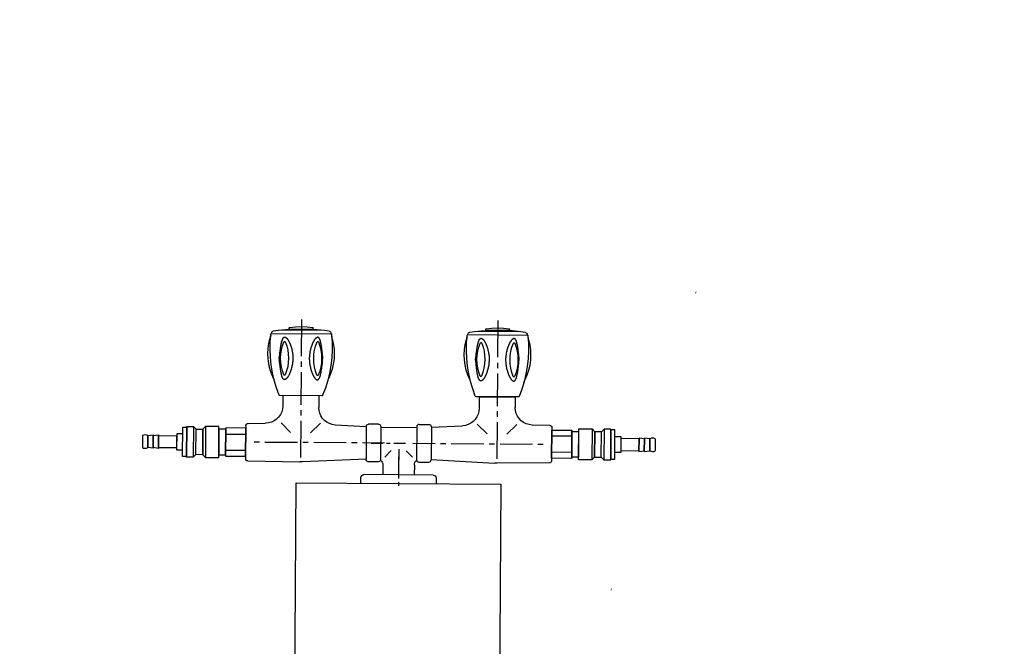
# Model space of a CAD drawing. Header units: millimetres. Extents: x -437 to 139813, y -473 to 90544.
# Tile 90 of 149: x 61707 to 62441, y 66619 to 67086. Entities that reach past the tile are written whole.
import ezdxf

# ---------------------------------------------------------------- set-up
doc = ezdxf.new("R2010")
doc.units = ezdxf.units.MM
doc.linetypes.add('DGN Style 1', pattern=[688.000884, 1.14476, -686.856124])
doc.layers.add('059 Kader (tekening)', color=253, linetype='Continuous', lineweight=13)
for name, color, linetype in [('B4TM', 3, 'Continuous'), ('LAYER_1', 160, 'Continuous'), ('meubel tek', 7, 'Continuous'), ('Xref', 253, 'Continuous')]:
    doc.layers.add(name, color=color, linetype=linetype)

# ---------------------------------------------------------------- blocks, each defined once
blk = doc.blocks.new('AE1')
at = {"layer": '059 Kader (tekening)', "color": 12, "linetype": 'Continuous', "lineweight": 13}
mesh = blk.add_polyface(dxfattribs=at)
corners = [(0, 0), (1399, 0), (1399, 841), (0, 841)]
mesh.append_faces([[corners[k] for k in face] for face in [(3, 1, 2)]], dxfattribs={"vtx0": -1, "color": 12})
mesh.append_faces([[corners[k] for k in face] for face in [(3, 0, 1)]], dxfattribs={"vtx2": -1, "color": 12})
at = {"layer": '059 Kader (tekening)', "color": 12, "linetype": 'Continuous', "lineweight": 35}
mesh = blk.add_polyface(dxfattribs=at)
corners = [(10, 10), (1389, 10), (1389, 831), (10, 831)]
mesh.append_faces([[corners[k] for k in face] for face in [(0, 2, 3)]], dxfattribs={"vtx0": -1, "color": 12})
mesh.append_faces([[corners[k] for k in face] for face in [(1, 2, 0)]], dxfattribs={"vtx1": -1, "color": 12})
blk = doc.blocks.new('electra en gas-unit ba')
at = {"layer": 'LAYER_1', "color": 7}
for p, q in [((76.2, -252.23), (76.2, -249.6)), ((76.2, -271.11), (76.2, -254.96)), ((76.2, -258.1), (76.2, -255.38)), ((104.18, -251.2), (104.18, -255.52)), ((50.47, -257.68), (50.38, -257.68)), ((50.47, -257.68), (102.02, -257.68)), ((76.2, -276.88), (76.2, -260.73)), ((101.93, -257.68), (102.02, -257.68)), ((-37.8, -293.69), (-37.8, -268.99)), ((-36.2, -267.3), (2.67, -266.83)), ((2.67, -266.83), (4.74, -266.83)), ((3.05, -297.45), (3.05, -270.12)), ((51.97, -269.28), (4.74, -266.83)), ((51.97, -293.69), (51.97, -268.99)), ((61.17, -267.3), (53.66, -267.3)), ((70.66, -275.71), (65.96, -270.92)), ((81.74, -275.71), (86.53, -270.92)), ((91.32, -267.3), (98.83, -267.3)), ((100.43, -269.28), (147.75, -266.83)), ((100.43, -293.69), (100.43, -268.99)), ((147.75, -266.83), (149.82, -266.83)), ((149.35, -297.45), (149.35, -270.12)), ((188.6, -267.3), (149.82, -266.83)), ((190.2, -293.69), (190.2, -268.9)), ((190.2, -293.69), (190.2, -268.99)), ((-27.47, -281.29), (-31.51, -281.29)), ((0.7, -281.29), (-23.43, -281.29)), ((8.78, -281.29), (4.74, -281.29)), ((37.04, -281.29), (12.81, -281.29)), ((45.12, -281.29), (41.08, -281.29)), ((65.59, -281.29), (49.16, -281.29)), ((79.96, -281.29), (71.13, -281.29)), ((85.31, -281.29), (82.58, -281.29)), ((86.81, -281.29), (103.24, -281.29)), ((96.86, -281.29), (88.03, -281.29)), ((107.28, -281.29), (111.32, -281.29)), ((115.36, -281.29), (139.58, -281.29)), ((143.62, -281.29), (147.66, -281.29)), ((151.7, -281.29), (175.93, -281.29)), ((179.96, -281.29), (184, -281.29)), ((-11.6, -295.85), (-4.28, -288.62)), ((17.79, -295.85), (10.47, -288.62)), ((51.97, -293.41), (28.78, -294.54)), ((89.63, -293.13), (62.77, -293.13)), ((100.43, -293.41), (123.62, -294.54)), ((134.7, -295.85), (141.93, -288.62)), ((164, -295.85), (156.77, -288.62)), ((-36.2, -295.29), (-23.15, -295.47)), ((61.17, -295.29), (53.66, -295.29)), ((91.32, -295.29), (98.83, -295.29)), ((188.6, -295.29), (175.55, -295.47)), ((3.05, -305.52), (3.05, -301.49)), ((16.48, -316.32), (16.48, -307.49)), ((135.92, -316.32), (135.92, -307.49)), ((149.35, -305.52), (149.35, -301.49)), ((-10.38, -316.32), (-10.38, -308.43)), ((3.05, -333.69), (3.05, -309.47)), ((149.35, -333.69), (149.35, -309.47)), ((162.78, -316.32), (162.78, -308.43)), ((3.05, -341.77), (3.05, -337.73)), ((149.35, -341.77), (149.35, -337.73)), ((3.05, -373.13), (3.05, -345.81)), ((149.35, -373.13), (149.35, -345.81))]:
    blk.add_line(p, q, dxfattribs=at)
at = {"layer": 'LAYER_1', "color": 2}
for p, q in [((16.48, -316.32), (-10.38, -316.32)), ((135.92, -316.32), (162.78, -316.32)), ((-16.77, -327.12), (-17.52, -329)), ((23.61, -329), (22.96, -327.12)), ((129.44, -327.12), (128.79, -329)), ((169.92, -329), (169.26, -327.12)), ((-20.05, -358.86), (-19.68, -360.93)), ((25.77, -360.93), (26.15, -358.86)), ((126.25, -358.86), (126.63, -360.93)), ((172.08, -360.93), (172.45, -358.86)), ((-19.02, -362.52), (-19.02, -362.8)), ((25.21, -362.52), (-19.02, -362.52)), ((25.12, -362.52), (-19.02, -362.52)), ((-14.14, -364.96), (20.33, -364.96)), ((-6.06, -365.72), (12.25, -365.72)), ((-5.78, -365.72), (-5.78, -366.65)), ((-5.78, -365.72), (11.97, -365.72)), ((20.33, -364.96), (12.25, -365.72)), ((23.8, -364.4), (20.33, -364.96)), ((25.12, -362.52), (25.12, -362.8)), ((127.28, -362.52), (127.28, -362.8)), ((171.42, -362.52), (127.28, -362.52)), ((171.42, -362.52), (127.28, -362.52)), ((132.17, -364.96), (166.54, -364.96)), ((140.24, -365.72), (158.46, -365.72)), ((140.52, -365.72), (140.52, -366.65)), ((140.52, -365.72), (158.27, -365.72)), ((166.54, -364.96), (158.46, -365.72)), ((170.1, -364.4), (166.54, -364.96))]:
    blk.add_line(p, q, dxfattribs=at)
at = {"layer": 'LAYER_1', "color": 7}
for points in [[(50.38, -257.68), (49.53, -257.49), (48.87, -257.02), (48.4, -256.36), (48.22, -255.52), (48.22, -251.2)], [(104.18, -255.52), (104, -256.36), (103.53, -257.02), (102.87, -257.49), (102.02, -257.68)], [(-37.8, -293.69), (-37.8, -268.9), (-37.71, -268.34), (-37.33, -267.77), (-36.86, -267.49), (-36.2, -267.3)], [(53.66, -267.3), (53.01, -267.49), (52.44, -267.77), (52.16, -268.34), (51.97, -268.99)], [(62.77, -293.69), (62.77, -268.99), (62.68, -268.34), (62.3, -267.77), (61.74, -267.49), (61.17, -267.3)], [(64.46, -265.05), (64.37, -266.08), (64.09, -267.02), (63.52, -267.87), (62.77, -268.52)], [(89.72, -268.52), (88.97, -267.87), (88.41, -267.02), (88.03, -266.08), (87.94, -265.05)], [(89.63, -293.69), (89.63, -268.99), (89.82, -268.34), (90.1, -267.77), (90.66, -267.49), (91.32, -267.3)], [(98.83, -267.3), (99.39, -267.49), (99.96, -267.77), (100.33, -268.34), (100.43, -268.99)], [(188.6, -267.3), (189.26, -267.49), (189.73, -267.77), (190.11, -268.34), (190.2, -268.9)], [(-36.2, -295.29), (-36.86, -295.19), (-37.33, -294.82), (-37.71, -294.35), (-37.8, -293.69)], [(-23.15, -295.47), (-20.9, -295.76), (-18.74, -296.32), (-16.77, -297.26), (-14.89, -298.57), (-13.39, -300.17), (-12.07, -302.05), (-11.13, -304.02), (-10.57, -306.18), (-10.38, -308.43)], [(16.48, -307.49), (16.66, -305.34), (17.23, -303.18), (18.17, -301.2), (19.39, -299.42), (20.89, -297.82), (22.58, -296.51), (24.55, -295.57), (26.62, -294.91), (28.78, -294.54)], [(51.97, -293.69), (52.16, -294.35), (52.44, -294.82), (53.01, -295.19), (53.66, -295.29)], [(61.17, -295.29), (61.74, -295.19), (62.3, -294.82), (62.68, -294.35), (62.77, -293.69)], [(91.32, -295.29), (90.66, -295.19), (90.1, -294.82), (89.82, -294.35), (89.63, -293.69)], [(100.43, -293.69), (100.33, -294.35), (99.96, -294.82), (99.39, -295.19), (98.83, -295.29)], [(123.62, -294.54), (125.78, -294.91), (127.94, -295.57), (129.82, -296.51), (131.6, -297.82), (133.11, -299.42), (134.33, -301.2), (135.17, -303.18), (135.73, -305.34), (135.92, -307.49)], [(162.78, -308.43), (162.97, -306.18), (163.53, -304.02), (164.47, -302.05), (165.79, -300.17), (167.38, -298.57), (169.16, -297.26), (171.14, -296.32), (173.3, -295.76), (175.55, -295.47)], [(190.2, -293.69), (190.11, -294.35), (189.73, -294.82), (189.26, -295.19), (188.6, -295.29)]]:
    blk.add_lwpolyline(points, dxfattribs=at)
at = {"layer": 'LAYER_1', "color": 2}
for points in [[(-19.58, -362.05), (-19.96, -356.23), (-20.05, -350.5), (-19.77, -344.68), (-19.11, -338.95), (-18.17, -333.22), (-16.86, -327.59), (-15.17, -322.05), (-13.2, -316.6)], [(-13.2, -316.6), (-13.01, -316.42), (-12.73, -316.32)], [(-12.73, -316.32), (18.82, -316.32), (19.11, -316.42), (19.39, -316.6)], [(19.39, -316.6), (21.36, -322.05), (22.96, -327.59), (24.27, -333.22), (25.3, -338.95), (25.87, -344.68), (26.15, -350.5), (26.15, -356.23), (25.68, -362.05)], [(126.72, -362.05), (126.34, -356.23), (126.25, -350.5), (126.53, -344.68), (127.19, -338.95), (128.13, -333.22), (129.44, -327.59), (131.13, -322.05), (133.11, -316.6)], [(133.11, -316.6), (133.29, -316.42), (133.57, -316.32)], [(133.57, -316.32), (165.13, -316.32), (165.41, -316.42), (165.6, -316.6)], [(165.6, -316.6), (167.57, -322.05), (169.26, -327.59), (170.57, -333.22), (171.51, -338.95), (172.17, -344.68), (172.45, -350.5), (172.45, -356.23), (171.98, -362.05)], [(-20.05, -358.86), (-20.9, -355.2), (-21.46, -351.35), (-21.65, -347.5), (-21.56, -343.74), (-20.99, -339.89), (-20.15, -336.14), (-19.02, -332.57), (-17.52, -329)], [(23.61, -329), (25.12, -332.57), (26.34, -336.14), (27.18, -339.89), (27.65, -343.74), (27.84, -347.5), (27.65, -351.35), (27.09, -355.2), (26.15, -358.86)], [(126.25, -358.86), (125.41, -355.2), (124.84, -351.35), (124.65, -347.5), (124.75, -343.74), (125.31, -339.89), (126.06, -336.14), (127.28, -332.57), (128.79, -329)], [(169.92, -329), (171.42, -332.57), (172.64, -336.14), (173.48, -339.89), (173.95, -343.74), (174.14, -347.5), (173.86, -351.35), (173.39, -355.2), (172.45, -358.86)], [(-9.72, -356.33), (-10.85, -353.32), (-11.6, -350.22), (-12.07, -347.12), (-12.17, -344.02), (-12.07, -340.83), (-11.6, -337.73), (-10.85, -334.63), (-9.72, -331.63)], [(-9.72, -331.63), (-9.44, -331.35), (-9.07, -331.35), (-8.78, -331.63)], [(-8.78, -331.63), (-7.66, -334.63), (-6.91, -337.73), (-6.44, -340.83), (-6.34, -344.02), (-6.44, -347.12), (-6.91, -350.22), (-7.66, -353.32), (-8.78, -356.33)], [(14.88, -356.33), (13.85, -353.32), (13.1, -350.22), (12.63, -347.12), (12.44, -344.02), (12.63, -340.83), (13.1, -337.73), (13.85, -334.63), (14.88, -331.63)], [(14.88, -331.63), (15.16, -331.35), (15.63, -331.35), (15.91, -331.63)], [(15.91, -331.63), (16.95, -334.63), (17.7, -337.73), (18.17, -340.83), (18.35, -344.02), (18.17, -347.12), (17.7, -350.22), (16.95, -353.32), (15.91, -356.33)], [(136.58, -356.33), (135.45, -353.32), (134.7, -350.22), (134.23, -347.12), (134.04, -344.02), (134.23, -340.83), (134.7, -337.73), (135.45, -334.63), (136.58, -331.63)], [(136.58, -331.63), (136.86, -331.35), (137.24, -331.35), (137.52, -331.63)], [(137.52, -331.63), (138.65, -334.63), (139.4, -337.73), (139.87, -340.83), (139.96, -344.02), (139.87, -347.12), (139.4, -350.22), (138.65, -353.32), (137.52, -356.33)], [(161.18, -356.33), (160.15, -353.32), (159.31, -350.22), (158.93, -347.12), (158.74, -344.02), (158.93, -340.83), (159.31, -337.73), (160.15, -334.63), (161.18, -331.63)], [(161.18, -331.63), (161.46, -331.35), (161.84, -331.35), (162.22, -331.63)], [(162.22, -331.63), (163.25, -334.63), (164, -337.73), (164.47, -340.83), (164.66, -344.02), (164.47, -347.12), (164, -350.22), (163.25, -353.32), (162.22, -356.33)], [(-8.78, -356.33), (-9.07, -356.61), (-9.44, -356.61), (-9.72, -356.33)], [(15.91, -356.33), (15.63, -356.61), (15.16, -356.61), (14.88, -356.33)], [(137.52, -356.33), (137.24, -356.61), (136.86, -356.61), (136.58, -356.33)], [(162.22, -356.33), (161.84, -356.61), (161.46, -356.61), (161.18, -356.33)], [(-19.02, -362.52), (-19.4, -362.43), (-19.58, -362.05)], [(-17.61, -364.4), (-18.17, -364.21), (-18.64, -363.84), (-18.93, -363.37), (-19.02, -362.8)], [(-17.61, -364.4), (-14.14, -364.96), (-6.06, -365.72)], [(-5.5, -367.03), (-5.69, -366.94), (-5.78, -366.65)], [(11.97, -365.72), (11.97, -366.65), (11.87, -366.94), (11.69, -367.03)], [(25.12, -362.8), (25.02, -363.37), (24.74, -363.84), (24.27, -364.21), (23.8, -364.4)], [(25.68, -362.05), (25.49, -362.43), (25.21, -362.52)], [(127.28, -362.52), (126.91, -362.43), (126.72, -362.05)], [(128.6, -364.4), (128.13, -364.21), (127.66, -363.84), (127.38, -363.37), (127.28, -362.8)], [(128.6, -364.4), (132.17, -364.96), (140.24, -365.72)], [(140.71, -367.03), (140.52, -366.94), (140.52, -366.65)], [(158.27, -365.72), (158.27, -366.65), (158.18, -366.94), (157.99, -367.03)], [(171.42, -362.8), (171.32, -363.37), (171.04, -363.84), (170.57, -364.21), (170.1, -364.4)], [(171.98, -362.05), (171.79, -362.43), (171.42, -362.52), (171.42, -362.8)], [(11.69, -367.03), (7.37, -367.5), (3.05, -367.69), (-1.27, -367.5), (-5.5, -367.03)], [(157.99, -367.03), (153.67, -367.5), (149.35, -367.69), (145.03, -367.5), (140.71, -367.03)]]:
    blk.add_lwpolyline(points, dxfattribs=at)
for points in [[(-13.2, -344.02), (-13.01, -345.43), (-12.82, -346.93), (-12.73, -347.69), (-12.73, -348.44), (-12.63, -349.09), (-12.54, -349.85), (-12.45, -350.5), (-12.35, -351.25), (-12.26, -351.91), (-12.17, -352.57), (-12.07, -353.13), (-11.98, -353.51), (-11.98, -353.79), (-11.88, -354.07), (-11.88, -354.35), (-11.79, -354.63), (-11.7, -354.92), (-11.7, -355.2), (-11.6, -355.48), (-11.51, -355.76), (-11.51, -356.04), (-11.41, -356.23), (-11.41, -356.51), (-11.32, -356.79), (-11.23, -356.98), (-11.13, -357.17), (-11.13, -357.45), (-11.04, -357.64), (-10.94, -357.83), (-10.85, -358.02), (-10.85, -358.2), (-10.76, -358.39), (-10.66, -358.58), (-10.57, -358.67), (-10.47, -358.86), (-10.38, -358.95), (-10.29, -359.14), (-10.19, -359.24), (-10.19, -359.33), (-10.1, -359.42), (-10.01, -359.52), (-9.91, -359.61), (-9.82, -359.7), (-9.63, -359.7), (-9.54, -359.8), (-9.35, -359.8), (-9.25, -359.89), (-9.16, -359.89), (-9.07, -359.8), (-8.78, -359.8), (-8.69, -359.7), (-8.6, -359.7), (-8.5, -359.61), (-8.31, -359.52), (-8.22, -359.42), (-8.13, -359.33), (-7.94, -359.24), (-7.85, -359.14), (-7.75, -359.05), (-7.56, -358.86), (-7.47, -358.77), (-7.38, -358.58), (-7.19, -358.39), (-7.09, -358.3), (-7, -358.11), (-6.81, -357.92), (-6.72, -357.73), (-6.53, -357.55), (-6.44, -357.26), (-6.34, -357.08), (-6.15, -356.89), (-6.06, -356.61), (-5.97, -356.42), (-5.78, -356.14), (-5.69, -355.86), (-5.59, -355.67), (-5.5, -355.39), (-5.31, -355.1), (-5.22, -354.82), (-5.12, -354.54), (-5.03, -354.26), (-4.93, -353.98), (-4.75, -353.7), (-4.65, -353.41), (-4.56, -353.04), (-4.46, -352.76), (-4.37, -352.47), (-4.18, -351.82), (-3.99, -351.16), (-3.81, -350.41), (-3.71, -349.75), (-3.53, -349.09), (-3.43, -348.34), (-3.34, -347.69), (-3.24, -346.93), (-3.15, -346.18), (-3.15, -345.43), (-3.06, -345.06), (-3.06, -342.9), (-3.15, -342.52), (-3.15, -341.77), (-3.24, -341.02), (-3.34, -340.36), (-3.43, -339.61), (-3.53, -338.86), (-3.71, -338.2), (-3.81, -337.54), (-3.99, -336.79), (-4.18, -336.14), (-4.37, -335.48), (-4.46, -335.2), (-4.56, -334.92), (-4.65, -334.63), (-4.75, -334.26), (-4.93, -333.98), (-5.03, -333.69), (-5.12, -333.41), (-5.22, -333.13), (-5.31, -332.85), (-5.5, -332.57), (-5.59, -332.29), (-5.69, -332.1), (-5.78, -331.82), (-5.97, -331.53), (-6.06, -331.35), (-6.15, -331.06), (-6.34, -330.88), (-6.44, -330.69), (-6.53, -330.41), (-6.72, -330.22), (-6.81, -330.03), (-7, -329.84), (-7.09, -329.66), (-7.19, -329.56), (-7.38, -329.37), (-7.47, -329.19), (-7.56, -329.09), (-7.75, -328.9), (-7.85, -328.81), (-7.94, -328.72), (-8.13, -328.62), (-8.22, -328.53), (-8.31, -328.44), (-8.5, -328.34), (-8.6, -328.25), (-8.69, -328.25), (-8.78, -328.15), (-9.54, -328.15), (-9.63, -328.25), (-9.82, -328.25), (-9.91, -328.34), (-10.01, -328.44), (-10.1, -328.53), (-10.19, -328.62), (-10.19, -328.72), (-10.29, -328.81), (-10.38, -329), (-10.47, -329.09), (-10.57, -329.28), (-10.66, -329.37), (-10.76, -329.56), (-10.85, -329.75), (-10.85, -329.94), (-10.94, -330.13), (-11.04, -330.31), (-11.13, -330.5), (-11.13, -330.78), (-11.23, -330.97), (-11.32, -331.16), (-11.41, -331.44), (-11.41, -331.72), (-11.51, -331.91), (-11.51, -332.19), (-11.6, -332.47), (-11.7, -332.75), (-11.7, -333.04), (-11.79, -333.32), (-11.88, -333.6), (-11.88, -333.88), (-11.98, -334.16), (-11.98, -334.45), (-12.07, -334.82), (-12.17, -335.38), (-12.26, -336.04), (-12.35, -336.7), (-12.45, -337.45), (-12.54, -338.11), (-12.63, -338.86), (-12.73, -339.52), (-12.73, -340.27), (-12.82, -341.02), (-13.01, -342.52)], [(19.29, -344.02), (19.2, -345.43), (19.01, -346.93), (18.92, -347.69), (18.82, -348.44), (18.73, -349.09), (18.64, -349.85), (18.54, -350.5), (18.45, -351.25), (18.35, -351.91), (18.26, -352.57), (18.17, -353.13), (18.17, -353.51), (18.07, -353.79), (18.07, -354.07), (17.98, -354.35), (17.88, -354.63), (17.88, -354.92), (17.79, -355.2), (17.79, -355.48), (17.7, -355.76), (17.6, -356.04), (17.6, -356.23), (17.51, -356.51), (17.42, -356.79), (17.42, -356.98), (17.32, -357.17), (17.23, -357.45), (17.13, -357.64), (17.13, -357.83), (17.04, -358.02), (16.95, -358.2), (16.85, -358.39), (16.76, -358.58), (16.76, -358.67), (16.66, -358.86), (16.57, -358.95), (16.48, -359.14), (16.38, -359.24), (16.29, -359.33), (16.19, -359.42), (16.1, -359.52), (16.01, -359.61), (15.91, -359.7), (15.82, -359.7), (15.73, -359.8), (15.54, -359.8), (15.44, -359.89), (15.26, -359.89), (15.16, -359.8), (14.97, -359.8), (14.88, -359.7), (14.69, -359.7), (14.6, -359.61), (14.5, -359.52), (14.32, -359.42), (14.22, -359.33), (14.13, -359.24), (13.94, -359.14), (13.85, -359.05), (13.75, -358.86), (13.56, -358.77), (13.47, -358.58), (13.38, -358.39), (13.19, -358.3), (13.1, -358.11), (13, -357.92), (12.81, -357.73), (12.72, -357.55), (12.63, -357.26), (12.44, -357.08), (12.34, -356.89), (12.25, -356.61), (12.06, -356.42), (11.97, -356.14), (11.87, -355.86), (11.69, -355.67), (11.59, -355.39), (11.5, -355.1), (11.41, -354.82), (11.22, -354.54), (11.12, -354.26), (11.03, -353.98), (10.94, -353.7), (10.84, -353.41), (10.75, -353.04), (10.65, -352.76), (10.56, -352.47), (10.37, -351.82), (10.18, -351.16), (10, -350.41), (9.81, -349.75), (9.71, -349.09), (9.53, -348.34), (9.43, -347.69), (9.34, -346.93), (9.34, -346.18), (9.25, -345.43), (9.25, -342.52), (9.34, -341.77), (9.34, -341.02), (9.43, -340.36), (9.53, -339.61), (9.71, -338.86), (9.81, -338.2), (10, -337.54), (10.18, -336.79), (10.37, -336.14), (10.56, -335.48), (10.65, -335.2), (10.75, -334.92), (10.84, -334.63), (10.94, -334.26), (11.03, -333.98), (11.12, -333.69), (11.22, -333.41), (11.41, -333.13), (11.5, -332.85), (11.59, -332.57), (11.69, -332.29), (11.87, -332.1), (11.97, -331.82), (12.06, -331.53), (12.25, -331.35), (12.34, -331.06), (12.44, -330.88), (12.63, -330.69), (12.72, -330.41), (12.81, -330.22), (13, -330.03), (13.1, -329.84), (13.19, -329.66), (13.38, -329.56), (13.47, -329.37), (13.56, -329.19), (13.75, -329.09), (13.85, -328.9), (13.94, -328.81), (14.13, -328.72), (14.22, -328.62), (14.32, -328.53), (14.5, -328.44), (14.6, -328.34), (14.69, -328.25), (14.88, -328.25), (14.97, -328.15), (15.73, -328.15), (15.82, -328.25), (15.91, -328.25), (16.01, -328.34), (16.1, -328.44), (16.19, -328.53), (16.29, -328.62), (16.38, -328.72), (16.48, -328.81), (16.57, -329), (16.66, -329.09), (16.76, -329.28), (16.76, -329.37), (16.85, -329.56), (16.95, -329.75), (17.04, -329.94), (17.13, -330.13), (17.13, -330.31), (17.23, -330.5), (17.32, -330.78), (17.42, -330.97), (17.42, -331.16), (17.51, -331.44), (17.6, -331.72), (17.6, -331.91), (17.7, -332.19), (17.79, -332.47), (17.79, -332.75), (17.88, -333.04), (17.88, -333.32), (17.98, -333.6), (18.07, -333.88), (18.07, -334.16), (18.17, -334.45), (18.17, -334.82), (18.26, -335.38), (18.35, -336.04), (18.45, -336.7), (18.54, -337.45), (18.64, -338.11), (18.73, -338.86), (18.82, -339.52), (18.92, -340.27), (19.01, -341.02), (19.2, -342.52)], [(133.11, -344.02), (133.29, -345.43), (133.48, -346.93), (133.48, -347.69), (133.57, -348.44), (133.67, -349.09), (133.76, -349.85), (133.86, -350.5), (133.95, -351.25), (134.04, -351.91), (134.14, -352.57), (134.23, -353.13), (134.33, -353.51), (134.33, -353.79), (134.42, -354.07), (134.42, -354.35), (134.51, -354.63), (134.51, -354.92), (134.61, -355.2), (134.7, -355.48), (134.7, -355.76), (134.8, -356.04), (134.89, -356.23), (134.89, -356.51), (134.98, -356.79), (135.08, -356.98), (135.08, -357.17), (135.17, -357.45), (135.27, -357.64), (135.36, -357.83), (135.36, -358.02), (135.45, -358.2), (135.55, -358.39), (135.64, -358.58), (135.73, -358.67), (135.83, -358.86), (135.92, -358.95), (135.92, -359.14), (136.02, -359.24), (136.11, -359.33), (136.2, -359.42), (136.3, -359.52), (136.39, -359.61), (136.49, -359.7), (136.58, -359.7), (136.67, -359.8), (136.96, -359.8), (137.05, -359.89), (137.14, -359.89), (137.24, -359.8), (137.52, -359.8), (137.61, -359.7), (137.71, -359.7), (137.8, -359.61), (137.99, -359.52), (138.08, -359.42), (138.18, -359.33), (138.36, -359.24), (138.46, -359.14), (138.55, -359.05), (138.74, -358.86), (138.83, -358.77), (138.93, -358.58), (139.12, -358.39), (139.21, -358.3), (139.3, -358.11), (139.49, -357.92), (139.58, -357.73), (139.68, -357.55), (139.87, -357.26), (139.96, -357.08), (140.05, -356.89), (140.24, -356.61), (140.34, -356.42), (140.43, -356.14), (140.62, -355.86), (140.71, -355.67), (140.81, -355.39), (140.9, -355.1), (141.09, -354.82), (141.18, -354.54), (141.28, -354.26), (141.37, -353.98), (141.46, -353.7), (141.65, -353.41), (141.75, -353.04), (141.84, -352.76), (141.93, -352.47), (142.12, -351.82), (142.31, -351.16), (142.4, -350.41), (142.59, -349.75), (142.78, -349.09), (142.87, -348.34), (142.97, -347.69), (143.06, -346.93), (143.15, -346.18), (143.15, -345.06), (143.25, -344.68), (143.25, -343.27), (143.15, -342.9), (143.15, -341.77), (143.06, -341.02), (142.97, -340.36), (142.87, -339.61), (142.78, -338.86), (142.59, -338.2), (142.4, -337.54), (142.31, -336.79), (142.12, -336.14), (141.93, -335.48), (141.84, -335.2), (141.75, -334.92), (141.65, -334.63), (141.46, -334.26), (141.37, -333.98), (141.28, -333.69), (141.18, -333.41), (141.09, -333.13), (140.9, -332.85), (140.81, -332.57), (140.71, -332.29), (140.62, -332.1), (140.43, -331.82), (140.34, -331.53), (140.24, -331.35), (140.05, -331.06), (139.96, -330.88), (139.87, -330.69), (139.68, -330.41), (139.58, -330.22), (139.49, -330.03), (139.3, -329.84), (139.21, -329.66), (139.12, -329.56), (138.93, -329.37), (138.83, -329.19), (138.74, -329.09), (138.55, -328.9), (138.46, -328.81), (138.36, -328.72), (138.18, -328.62), (138.08, -328.53), (137.99, -328.44), (137.8, -328.34), (137.71, -328.25), (137.61, -328.25), (137.52, -328.15), (136.67, -328.15), (136.58, -328.25), (136.49, -328.25), (136.39, -328.34), (136.3, -328.44), (136.2, -328.53), (136.11, -328.62), (136.02, -328.72), (135.92, -328.81), (135.92, -329), (135.83, -329.09), (135.73, -329.28), (135.64, -329.37), (135.55, -329.56), (135.45, -329.75), (135.36, -329.94), (135.36, -330.13), (135.27, -330.31), (135.17, -330.5), (135.08, -330.78), (135.08, -330.97), (134.98, -331.16), (134.89, -331.44), (134.89, -331.72), (134.8, -331.91), (134.7, -332.19), (134.7, -332.47), (134.61, -332.75), (134.51, -333.04), (134.51, -333.32), (134.42, -333.6), (134.42, -333.88), (134.33, -334.16), (134.33, -334.45), (134.23, -334.82), (134.14, -335.38), (134.04, -336.04), (133.95, -336.7), (133.86, -337.45), (133.76, -338.11), (133.67, -338.86), (133.57, -339.52), (133.48, -340.27), (133.48, -341.02), (133.29, -342.52)], [(165.6, -344.02), (165.41, -345.43), (165.32, -346.93), (165.22, -347.69), (165.13, -348.44), (165.03, -349.09), (164.94, -349.85), (164.85, -350.5), (164.75, -351.25), (164.66, -351.91), (164.56, -352.57), (164.47, -353.13), (164.47, -353.51), (164.38, -353.79), (164.28, -354.07), (164.28, -354.35), (164.19, -354.63), (164.19, -354.92), (164.09, -355.2), (164, -355.48), (164, -355.76), (163.91, -356.04), (163.91, -356.23), (163.81, -356.51), (163.72, -356.79), (163.62, -356.98), (163.62, -357.17), (163.53, -357.45), (163.44, -357.64), (163.34, -357.83), (163.34, -358.02), (163.25, -358.2), (163.16, -358.39), (163.06, -358.58), (162.97, -358.67), (162.97, -358.86), (162.87, -358.95), (162.78, -359.14), (162.69, -359.24), (162.59, -359.33), (162.5, -359.42), (162.4, -359.52), (162.31, -359.61), (162.22, -359.7), (162.12, -359.7), (162.03, -359.8), (161.84, -359.8), (161.65, -359.89), (161.56, -359.89), (161.46, -359.8), (161.28, -359.8), (161.09, -359.7), (161, -359.7), (160.9, -359.61), (160.81, -359.52), (160.62, -359.42), (160.53, -359.33), (160.43, -359.24), (160.24, -359.14), (160.15, -359.05), (160.06, -358.86), (159.87, -358.77), (159.77, -358.58), (159.68, -358.39), (159.49, -358.3), (159.4, -358.11), (159.21, -357.92), (159.12, -357.73), (159.02, -357.55), (158.84, -357.26), (158.74, -357.08), (158.65, -356.89), (158.46, -356.61), (158.37, -356.42), (158.27, -356.14), (158.18, -355.86), (157.99, -355.67), (157.9, -355.39), (157.8, -355.1), (157.61, -354.82), (157.52, -354.54), (157.43, -354.26), (157.33, -353.98), (157.24, -353.7), (157.15, -353.41), (157.05, -353.04), (156.86, -352.76), (156.77, -352.47), (156.58, -351.82), (156.39, -351.16), (156.3, -350.41), (156.11, -349.75), (156.02, -349.09), (155.83, -348.34), (155.74, -347.69), (155.64, -346.93), (155.55, -346.18), (155.55, -344.31), (155.45, -344.02), (155.55, -343.65), (155.55, -341.77), (155.64, -341.02), (155.74, -340.36), (155.83, -339.61), (156.02, -338.86), (156.11, -338.2), (156.3, -337.54), (156.39, -336.79), (156.58, -336.14), (156.77, -335.48), (156.86, -335.2), (157.05, -334.92), (157.15, -334.63), (157.24, -334.26), (157.33, -333.98), (157.43, -333.69), (157.52, -333.41), (157.61, -333.13), (157.8, -332.85), (157.9, -332.57), (157.99, -332.29), (158.18, -332.1), (158.27, -331.82), (158.37, -331.53), (158.46, -331.35), (158.65, -331.06), (158.74, -330.88), (158.84, -330.69), (159.02, -330.41), (159.12, -330.22), (159.21, -330.03), (159.4, -329.84), (159.49, -329.66), (159.68, -329.56), (159.77, -329.37), (159.87, -329.19), (160.06, -329.09), (160.15, -328.9), (160.24, -328.81), (160.43, -328.72), (160.53, -328.62), (160.62, -328.53), (160.81, -328.44), (160.9, -328.34), (161, -328.25), (161.09, -328.25), (161.28, -328.15), (162.03, -328.15), (162.12, -328.25), (162.22, -328.25), (162.31, -328.34), (162.4, -328.44), (162.5, -328.53), (162.59, -328.62), (162.69, -328.72), (162.78, -328.81), (162.87, -329), (162.97, -329.09), (162.97, -329.28), (163.06, -329.37), (163.16, -329.56), (163.25, -329.75), (163.34, -329.94), (163.34, -330.13), (163.44, -330.31), (163.53, -330.5), (163.62, -330.78), (163.62, -330.97), (163.72, -331.16), (163.81, -331.44), (163.91, -331.72), (163.91, -331.91), (164, -332.19), (164, -332.47), (164.09, -332.75), (164.19, -333.04), (164.19, -333.32), (164.28, -333.6), (164.28, -333.88), (164.38, -334.16), (164.47, -334.45), (164.47, -334.82), (164.56, -335.38), (164.66, -336.04), (164.75, -336.7), (164.85, -337.45), (164.94, -338.11), (165.03, -338.86), (165.13, -339.52), (165.22, -340.27), (165.32, -341.02), (165.41, -342.52)]]:
    blk.add_lwpolyline(points, close=True, dxfattribs=at)
at = {"layer": 'meubel tek'}
for p, q in [((64.46, -265.05), (64.46, -257.68)), ((87.94, -265.05), (87.94, -257.68))]:
    blk.add_line(p, q, dxfattribs=at)
at = {"layer": 'meubel tek', "color": 3}
for p, q in [((-114.8, -285.8), (-114.8, -276.8)), ((-110.8, -285.8), (-110.8, -276.8)), ((-52.8, -275.3), (-37.8, -275.3)), ((205.2, -275.3), (190.2, -275.3)), ((263.2, -285.8), (263.2, -276.8)), ((267.2, -285.8), (267.2, -276.8)), ((-52.8, -287.3), (-37.8, -287.3)), ((205.2, -287.3), (190.2, -287.3))]:
    blk.add_line(p, q, dxfattribs=at)
at = {"layer": 'meubel tek', "color": 2}
blk.add_lwpolyline([(0, 251.2), (152.4, 251.2), (152.4, -251.2), (0, -251.2)], close=True, dxfattribs=at)
at = {"layer": 'meubel tek', "color": 3}
for points in [[(-81.8, -270.3), (-84.8, -270.3), (-84.8, -292.3), (-81.8, -292.3)], [(-81.8, -292.8), (-76.8, -292.8), (-76.8, -269.8), (-81.8, -269.8)], [(-76.8, -269.8), (-74.8, -271.8), (-74.8, -290.8), (-76.8, -292.8)], [(-67.8, -269.8), (-69.8, -271.8), (-69.8, -290.8), (-67.8, -292.8)], [(-57.8, -292.8), (-67.8, -292.8), (-67.8, -269.8), (-57.8, -269.8)], [(-37.8, -291.8), (-52.8, -291.8), (-52.8, -270.8), (-37.8, -270.8)], [(190.2, -291.8), (205.2, -291.8), (205.2, -270.8), (190.2, -270.8)], [(210.2, -292.8), (220.2, -292.8), (220.2, -269.8), (210.2, -269.8)], [(220.2, -269.8), (222.2, -271.8), (222.2, -290.8), (220.2, -292.8)], [(229.2, -269.8), (227.2, -271.8), (227.2, -290.8), (229.2, -292.8)], [(234.2, -292.8), (229.2, -292.8), (229.2, -269.8), (234.2, -269.8)], [(234.2, -270.3), (237.2, -270.3), (237.2, -292.3), (234.2, -292.3)], [(-106.8, -276.3), (-110.8, -276.8), (-110.8, -285.8), (-106.8, -286.3)], [(-102.8, -276.3), (-106.8, -276.8), (-106.8, -285.8), (-102.8, -286.3)], [(-89.3, -276.8), (-102.8, -276.8), (-102.8, -285.8), (-89.3, -285.8)], [(-84.8, -287.3), (-89.3, -287.3), (-89.3, -275.3), (-84.8, -275.3)], [(-69.8, -271.8), (-74.8, -271.8), (-74.8, -290.8), (-69.8, -290.8)], [(-52.8, -290.8), (-57.8, -290.8), (-57.8, -271.8), (-52.8, -271.8)], [(205.2, -290.8), (210.2, -290.8), (210.2, -271.8), (205.2, -271.8)], [(222.2, -271.8), (227.2, -271.8), (227.2, -290.8), (222.2, -290.8)], [(237.2, -287.3), (241.7, -287.3), (241.7, -275.3), (237.2, -275.3)], [(241.7, -276.8), (255.2, -276.8), (255.2, -285.8), (241.7, -285.8)], [(255.2, -276.3), (259.2, -276.8), (259.2, -285.8), (255.2, -286.3)], [(259.2, -276.3), (263.2, -276.8), (263.2, -285.8), (259.2, -286.3)]]:
    blk.add_lwpolyline(points, close=True, dxfattribs=at)
for centre, start, end in [((-112.8, -280.55), 61.92751, 118.07249), ((265.2, -280.55), 61.92751, 118.07249), ((-112.8, -282.05), 241.92751, 298.07249), ((265.2, -282.05), 241.92751, 298.07249)]:
    blk.add_arc(centre, 4.25, start, end, dxfattribs=at)

msp = doc.modelspace()

# ---------------------------------------------------------------- linework, layer by layer
at = {"layer": 'B4TM'}
msp.add_arc((61988.07, 66489.28), 875, 21.47229, 337.79426, dxfattribs=at)

# ---------------------------------------------------------------- block references
at = {"layer": 'B4TM', "rotation": 179.633272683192}
msp.add_blockref('electra en gas-unit ba', (62064.26, 66488.79), dxfattribs=at)
at = {"layer": 'Xref', "linetype": 'Continuous', "lineweight": 35, "xscale": 100, "yscale": 100, "zscale": 100}
msp.add_blockref('AE1', (-87, 6444.21), dxfattribs=at)

# ---------------------------------------------------------------- meshes
at = {"layer": 'Xref', "linetype": 'DGN Style 1', "lineweight": 13}
mesh = msp.add_polyface(dxfattribs=at)
corners = [(52913, 85844.21), (67613, 85844.21), (67613, 60044.21), (60263, 60044.21), (41813, 60044.21), (41813, 85844.21), (49313, 85844.21), (49313, 85834.21), (52913, 85834.21)]
mesh.append_faces([[corners[k] for k in face] for face in [(3, 1, 2), (1, 8, 0), (7, 5, 6)]], dxfattribs={"vtx0": -1})
mesh.append_faces([[corners[k] for k in face] for face in [(8, 3, 7), (4, 7, 3)]], dxfattribs={"vtx0": -1, "vtx1": -1})
mesh.append_faces([[corners[k] for k in face] for face in [(3, 8, 1)]], dxfattribs={"vtx0": -1, "vtx1": -1, "vtx2": -1})
mesh.append_faces([[corners[k] for k in face] for face in [(7, 4, 5)]], dxfattribs={"vtx0": -1, "vtx2": -1})

doc.saveas('drawing.dxf')
